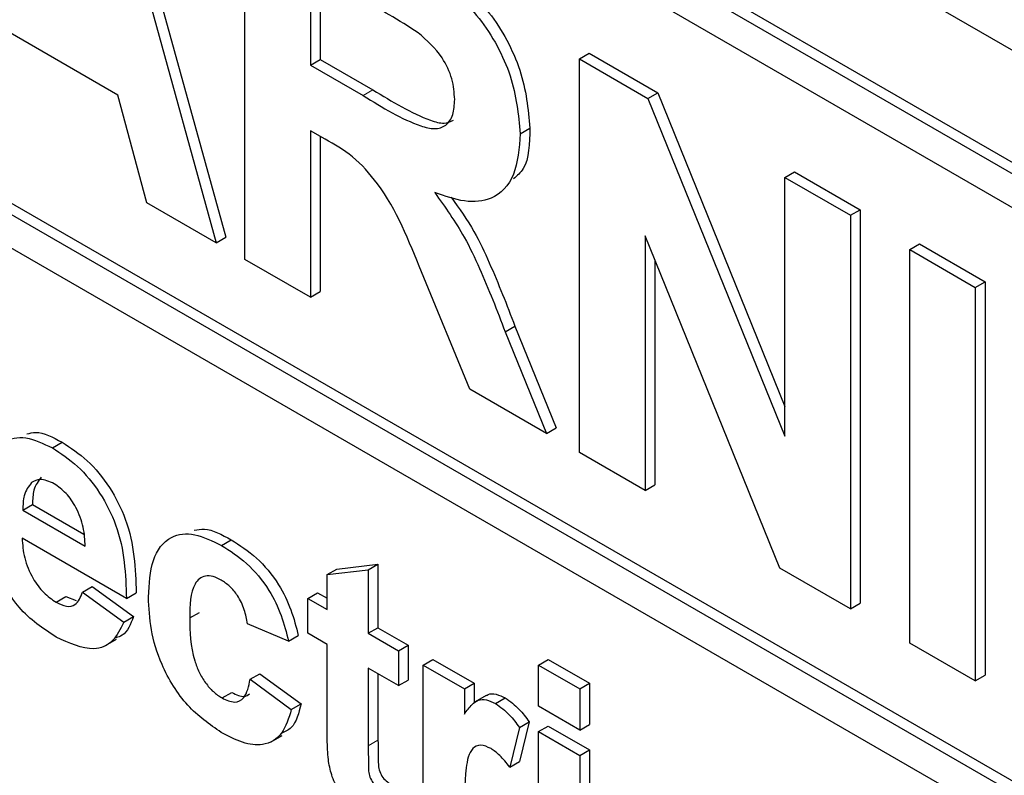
# Paper-space layout 'Blatt2' of a CAD drawing. Header units: millimetres. Extents: x 5 to 418, y 2 to 292.
# Tile 17 of 73: x 109.61 to 111.99, y 186.55 to 188.38. Entities that reach past the tile are written whole.
import ezdxf

# ---------------------------------------------------------------- set-up
doc = ezdxf.new("R2010")
doc.units = ezdxf.units.MM

psp = doc.layouts.new('Blatt2')

# ---------------------------------------------------------------- linework, layer by layer
at = {"color": 7, "linetype": 'Continuous', "lineweight": 25}
for p, q in [((102.8914, 193.5759), (114.7944, 186.7044)), ((114.7355, 186.4663), (102.9503, 193.2697)), ((114.7119, 186.4527), (102.9268, 193.2561)), ((114.7119, 186.371), (105.9438, 191.4327)), ((105.9438, 190.0176), (114.8769, 184.8606)), ((105.9673, 190.0312), (114.8769, 184.8878)), ((114.8769, 184.779), (105.9438, 189.9359)), ((109.7735, 188.9769), (110.0869, 187.8434)), ((109.7971, 188.9905), (110.1104, 187.857)), ((110.1562, 187.8033), (110.1562, 188.756)), ((110.3149, 188.5056), (110.3149, 188.2736)), ((110.3385, 188.492), (110.3385, 188.2872)), ((109.8491, 188.2005), (109.5324, 188.3833)), ((110.966, 188.2885), (110.9895, 188.3021)), ((110.9895, 188.3021), (111.1553, 188.2064)), ((110.3149, 188.2736), (110.3385, 188.2872)), ((110.3385, 188.2872), (110.4662, 188.2134)), ((110.966, 187.3359), (110.966, 188.2885)), ((110.966, 188.2885), (111.1317, 188.1928)), ((110.3149, 188.2736), (110.4426, 188.1998)), ((111.1317, 188.1928), (111.1553, 188.2064)), ((111.1553, 188.2064), (111.4631, 187.4474)), ((109.9186, 187.9405), (109.8491, 188.2005)), ((111.1317, 188.1928), (111.4631, 187.3756)), ((110.3504, 188.0943), (110.3149, 188.1148)), ((110.3149, 188.1148), (110.3149, 187.7118)), ((110.8226, 188.1074), (110.8461, 188.121)), ((110.3385, 188.1012), (110.3385, 187.7254)), ((111.4631, 188.0016), (111.4866, 188.0152)), ((111.4866, 188.0152), (111.6453, 187.9236)), ((111.4631, 187.3756), (111.4631, 188.0016)), ((111.4631, 188.0016), (111.6217, 187.91)), ((110.0869, 187.8434), (109.9186, 187.9405)), ((111.6217, 187.91), (111.6453, 187.9236)), ((111.6453, 187.9236), (111.6453, 186.971)), ((111.6217, 187.91), (111.6217, 186.9573)), ((110.0869, 187.8434), (110.1104, 187.857)), ((111.451, 187.0559), (111.1246, 187.8607)), ((111.1246, 187.8607), (111.1246, 187.2443)), ((111.7651, 187.8272), (111.7887, 187.8408)), ((111.7651, 186.8746), (111.7651, 187.8272)), ((111.7651, 187.8272), (111.9238, 187.7356)), ((111.7887, 187.8408), (111.9473, 187.7492)), ((110.3149, 187.7118), (110.1562, 187.8033)), ((111.1482, 187.8026), (111.1482, 187.2579)), ((110.7006, 187.4891), (110.5833, 187.773)), ((111.9238, 187.7356), (111.9473, 187.7492)), ((111.9238, 187.7356), (111.9238, 186.783)), ((111.9473, 187.7492), (111.9473, 186.7966)), ((110.3149, 187.7118), (110.3385, 187.7254)), ((110.786, 187.6283), (110.8096, 187.6419)), ((110.8096, 187.6419), (110.9096, 187.3957)), ((110.786, 187.6283), (110.886, 187.3821)), ((110.886, 187.3821), (110.7006, 187.4891)), ((110.886, 187.3821), (110.9096, 187.3957)), ((109.6903, 187.3472), (109.7139, 187.3608)), ((111.1246, 187.2443), (110.966, 187.3359)), ((111.1246, 187.2443), (111.1482, 187.2579)), ((109.6189, 187.1965), (109.6424, 187.2101)), ((109.6424, 187.2101), (109.7667, 187.1384)), ((109.6189, 187.1965), (109.77, 187.1093)), ((109.8697, 186.9826), (109.6171, 187.1285)), ((110.0996, 187.1109), (110.1232, 187.1245)), ((110.3786, 187.0538), (110.4783, 187.0654)), ((110.4547, 187.0518), (110.4783, 187.0654)), ((110.4783, 187.0654), (110.4783, 186.9118)), ((110.355, 187.0402), (110.3786, 187.0538)), ((110.355, 187.0402), (110.4547, 187.0518)), ((110.355, 186.9558), (110.355, 187.0402)), ((110.4547, 187.0518), (110.4547, 186.8982)), ((111.6217, 186.9573), (111.451, 187.0559)), ((109.7633, 186.998), (109.7869, 187.0116)), ((109.7633, 186.998), (109.8631, 186.925)), ((109.7869, 187.0116), (109.8866, 186.9386)), ((109.8697, 186.9826), (109.8933, 186.9962)), ((110.3085, 186.9827), (110.3321, 186.9963)), ((110.3321, 186.9963), (110.355, 186.983)), ((109.6994, 186.9735), (109.7229, 186.9871)), ((109.7229, 186.9871), (109.7478, 186.9776)), ((110.3085, 186.8982), (110.3085, 186.9827)), ((110.3085, 186.9827), (110.355, 186.9558)), ((111.6217, 186.9573), (111.6453, 186.971)), ((110.0226, 186.9354), (110.0462, 186.949)), ((109.8631, 186.925), (109.8866, 186.9386)), ((110.2619, 186.879), (110.1622, 186.9212)), ((110.355, 186.8714), (110.3085, 186.8982)), ((110.4547, 186.8982), (110.4783, 186.9118)), ((110.4547, 186.8982), (110.5279, 186.856)), ((110.4783, 186.9118), (110.5514, 186.8696)), ((109.8193, 186.8687), (109.8459, 186.884)), ((110.2619, 186.879), (110.2855, 186.8926)), ((111.9238, 186.783), (111.7651, 186.8746)), ((110.355, 186.6775), (110.355, 186.8714)), ((110.5279, 186.856), (110.5514, 186.8696)), ((110.5279, 186.856), (110.5279, 186.7716)), ((110.5514, 186.8696), (110.5514, 186.7852)), ((110.5877, 186.8215), (110.6113, 186.8351)), ((110.6113, 186.8351), (110.711, 186.7775)), ((110.8669, 186.8215), (110.8905, 186.8351)), ((110.8905, 186.8351), (110.9902, 186.7775)), ((110.1689, 186.7869), (110.1924, 186.8005)), ((110.1924, 186.8005), (110.2922, 186.7276)), ((110.5279, 186.7716), (110.4547, 186.8138)), ((110.4547, 186.8138), (110.4547, 186.6257)), ((110.4783, 186.8002), (110.4783, 186.6393)), ((110.5877, 186.3839), (110.5877, 186.8215)), ((110.5877, 186.8215), (110.6874, 186.7639)), ((110.8669, 186.8215), (110.9666, 186.7639)), ((110.8669, 186.7217), (110.8669, 186.8215)), ((110.1689, 186.7869), (110.2686, 186.714)), ((110.5279, 186.7716), (110.5514, 186.7852)), ((110.6874, 186.7639), (110.711, 186.7775)), ((110.711, 186.7775), (110.711, 186.7293)), ((110.9666, 186.7639), (110.9902, 186.7775)), ((110.9902, 186.7775), (110.9902, 186.6777)), ((111.9238, 186.783), (111.9473, 186.7966)), ((110.1009, 186.7417), (110.1245, 186.7553)), ((110.6874, 186.7639), (110.6874, 186.7029)), ((110.9666, 186.7639), (110.9666, 186.6641)), ((110.7401, 186.7477), (110.7136, 186.7324)), ((110.7627, 186.7281), (110.7863, 186.7417)), ((110.2686, 186.714), (110.2922, 186.7276)), ((110.9666, 186.6641), (110.8669, 186.7217)), ((110.8204, 186.6706), (110.844, 186.6842)), ((110.844, 186.6842), (110.8207, 186.5881)), ((110.8204, 186.6706), (110.7971, 186.5745)), ((110.8669, 186.6603), (110.8905, 186.6739)), ((110.8669, 186.2227), (110.8669, 186.6603)), ((110.8669, 186.6603), (110.9666, 186.6027)), ((110.8905, 186.6739), (110.9902, 186.6163)), ((110.9666, 186.6641), (110.9902, 186.6777)), ((110.2202, 186.6356), (110.2467, 186.6509)), ((110.9666, 186.6027), (110.9902, 186.6163)), ((110.9902, 186.6163), (110.9902, 186.1787)), ((110.7971, 186.5745), (110.8207, 186.5881)), ((110.9666, 186.6027), (110.9666, 186.1651))]:
    psp.add_line(p, q, dxfattribs=at)
at = {"color": 7, "linetype": 'Continuous', "lineweight": 18}
for p, q in [((110.4426, 188.1998), (110.4662, 188.2134)), ((110.4547, 186.6257), (110.4783, 186.6393))]:
    psp.add_line(p, q, dxfattribs=at)
at = {"color": 7, "linetype": 'Continuous', "lineweight": 25}
for points, knots in [([(110.526, 188.5697), (110.5635, 188.5474), (110.6382, 188.5029), (110.7337, 188.425), (110.7919, 188.3345), (110.8349, 188.2368), (110.8416, 188.1673), (110.8461, 188.121)], [0, 0, 0, 0, 0.251138, 0.500538, 0.625743, 0.751054, 1, 1, 1, 1]), ([(110.5025, 188.5561), (110.5399, 188.5338), (110.6146, 188.4893), (110.7101, 188.4113), (110.7683, 188.3209), (110.8113, 188.2232), (110.8181, 188.1537), (110.8226, 188.1074)], [0, 0, 0, 0, 0.251138, 0.500538, 0.625743, 0.751054, 1, 1, 1, 1]), ([(110.5758, 188.3519), (110.5523, 188.3667), (110.5103, 188.393), (110.4682, 188.4171), (110.4497, 188.4278)], [0, 0, 0, 0, 0.559921, 1, 1, 1, 1]), ([(110.6639, 188.1906), (110.6628, 188.2068), (110.6606, 188.2391), (110.6304, 188.3035), (110.5965, 188.3336), (110.5758, 188.3519)], [0, 0, 0, 0, 0.281084, 0.561281, 1, 1, 1, 1]), ([(110.4662, 188.2134), (110.5126, 188.1852), (110.5706, 188.15), (110.6379, 188.1298), (110.6538, 188.1371), (110.661, 188.1405)], [0, 0, 0, 0, 0.687726, 0.859085, 1, 1, 1, 1]), ([(110.4426, 188.1998), (110.4893, 188.171), (110.5477, 188.135), (110.6158, 188.1167), (110.644, 188.1256), (110.6617, 188.1515), (110.6632, 188.1775), (110.6639, 188.1906)], [0, 0, 0, 0, 0.500908, 0.625718, 0.750365, 0.875021, 1, 1, 1, 1]), ([(110.8461, 188.121), (110.8451, 188.0836), (110.8436, 188.0304), (110.8151, 188.0057), (110.8066, 187.9983)], [0, 0, 0, 0, 0.702184, 1, 1, 1, 1]), ([(110.5833, 187.773), (110.5535, 187.848), (110.5122, 187.9522), (110.4172, 188.0566), (110.3728, 188.0817), (110.3504, 188.0943)], [0, 0, 0, 0, 0.560986, 0.779305, 1, 1, 1, 1]), ([(110.8226, 188.1074), (110.8198, 188.0722), (110.8144, 188.0018), (110.7607, 187.946), (110.6891, 187.9395), (110.6402, 187.9564), (110.6157, 187.9648)], [0, 0, 0, 0, 0.279943, 0.558974, 0.779184, 1, 1, 1, 1]), ([(110.6157, 187.9648), (110.6408, 187.9296), (110.6823, 187.8717), (110.7246, 187.7816), (110.7565, 187.7052), (110.7762, 187.6539), (110.786, 187.6283)], [0, 0, 0, 0, 0.339561, 0.559573, 0.779778, 1, 1, 1, 1]), ([(110.6556, 187.9537), (110.6749, 187.9265), (110.7104, 187.8765), (110.7481, 187.7951), (110.7801, 187.7188), (110.7998, 187.6675), (110.8096, 187.6419)], [0, 0, 0, 0, 0.283889, 0.522448, 0.761214, 1, 1, 1, 1]), ([(109.5174, 187.2173), (109.5191, 187.2485), (109.5225, 187.3107), (109.5643, 187.3652), (109.6248, 187.3781), (109.6685, 187.3575), (109.6903, 187.3472)], [0, 0, 0, 0, 0.280671, 0.559803, 0.779762, 1, 1, 1, 1]), ([(109.6288, 187.3808), (109.6357, 187.3827), (109.6602, 187.3894), (109.6914, 187.3728), (109.7139, 187.3608)], [0, 0, 0, 0, 0.280478, 1, 1, 1, 1]), ([(109.7139, 187.3608), (109.7345, 187.3473), (109.7755, 187.3204), (109.831, 187.2535), (109.8883, 187.138), (109.8912, 187.0547), (109.8933, 186.9962)], [0, 0, 0, 0, 0.187375, 0.374305, 0.561262, 1, 1, 1, 1]), ([(109.6903, 187.3472), (109.7109, 187.3337), (109.752, 187.3068), (109.8074, 187.2399), (109.8647, 187.1244), (109.8676, 187.0411), (109.8697, 186.9826)], [0, 0, 0, 0, 0.187375, 0.374305, 0.561262, 1, 1, 1, 1]), ([(109.6636, 187.2765), (109.6564, 187.2671), (109.6434, 187.2504), (109.6427, 187.2225), (109.6424, 187.2101)], [0, 0, 0, 0, 0.558284, 1, 1, 1, 1]), ([(109.64, 187.2629), (109.6328, 187.2535), (109.6198, 187.2368), (109.6192, 187.2089), (109.6189, 187.1965)], [0, 0, 0, 0, 0.558284, 1, 1, 1, 1]), ([(109.6948, 187.2602), (109.683, 187.2654), (109.6618, 187.2749), (109.6467, 187.2665), (109.64, 187.2629)], [0, 0, 0, 0, 0.558878, 1, 1, 1, 1]), ([(109.77, 187.1093), (109.7691, 187.1243), (109.7674, 187.1541), (109.7506, 187.2003), (109.7244, 187.2392), (109.7047, 187.2532), (109.6948, 187.2602)], [0, 0, 0, 0, 0.280983, 0.560279, 0.780219, 1, 1, 1, 1]), ([(109.9229, 186.9861), (109.9246, 187.0175), (109.9281, 187.0801), (109.9703, 187.1356), (110.0336, 187.1435), (110.0776, 187.1218), (110.0996, 187.1109)], [0, 0, 0, 0, 0.280707, 0.559643, 0.779504, 1, 1, 1, 1]), ([(110.0337, 187.1476), (110.0417, 187.1493), (110.0681, 187.1548), (110.1006, 187.1369), (110.1232, 187.1245)], [0, 0, 0, 0, 0.305493, 1, 1, 1, 1]), ([(109.6171, 187.1285), (109.6182, 187.1128), (109.6204, 187.0815), (109.6402, 187.0334), (109.6686, 186.9946), (109.6891, 186.9805), (109.6994, 186.9735)], [0, 0, 0, 0, 0.280701, 0.559805, 0.779805, 1, 1, 1, 1]), ([(110.0996, 187.1109), (110.1202, 187.0978), (110.1613, 187.0716), (110.2136, 187.0092), (110.2464, 186.9411), (110.2567, 186.8997), (110.2619, 186.879)], [0, 0, 0, 0, 0.280457, 0.559337, 0.779383, 1, 1, 1, 1]), ([(110.1232, 187.1245), (110.1438, 187.1114), (110.1849, 187.0852), (110.2372, 187.0228), (110.2699, 186.9547), (110.2803, 186.9133), (110.2855, 186.8926)], [0, 0, 0, 0, 0.280457, 0.559337, 0.779383, 1, 1, 1, 1]), ([(109.6996, 186.8889), (109.6678, 186.9098), (109.6112, 186.9472), (109.5719, 187.0162), (109.5546, 187.0465)], [0, 0, 0, 0, 0.560391, 1, 1, 1, 1]), ([(110.0988, 187.027), (110.0922, 187.0303), (110.0789, 187.0369), (110.0605, 187.038), (110.0456, 187.0314), (110.0242, 187.0048), (110.0233, 186.9662), (110.0226, 186.9354)], [0, 0, 0, 0, 0.125319, 0.250544, 0.375796, 0.501063, 1, 1, 1, 1]), ([(110.1622, 186.9212), (110.1604, 186.9325), (110.1566, 186.9551), (110.141, 186.9881), (110.1201, 187.0131), (110.1059, 187.0223), (110.0988, 187.027)], [0, 0, 0, 0, 0.2805608, 0.5596483, 0.7796002, 1, 1, 1, 1]), ([(109.6994, 186.9735), (109.7078, 186.9694), (109.7247, 186.9612), (109.751, 186.9665), (109.7587, 186.986), (109.7633, 186.998)], [0, 0, 0, 0, 0.280682, 0.560525, 1, 1, 1, 1]), ([(110.0989, 186.6584), (110.0708, 186.6778), (110.0149, 186.7165), (109.9541, 186.8151), (109.9263, 186.9084), (109.924, 186.9602), (109.9229, 186.9861)], [0, 0, 0, 0, 0.279707, 0.558485, 0.778934, 1, 1, 1, 1]), ([(109.8631, 186.925), (109.8551, 186.9084), (109.8392, 186.8752), (109.7833, 186.8508), (109.7313, 186.8745), (109.6996, 186.8889)], [0, 0, 0, 0, 0.281013, 0.5613138, 1, 1, 1, 1]), ([(109.8866, 186.9386), (109.8796, 186.9204), (109.8702, 186.8962), (109.8493, 186.8891), (109.8441, 186.8873)], [0, 0, 0, 0, 0.753376, 1, 1, 1, 1]), ([(110.0226, 186.9354), (110.0233, 186.9017), (110.024, 186.8595), (110.0448, 186.8041), (110.0602, 186.778), (110.0797, 186.7557), (110.0938, 186.7463), (110.1009, 186.7417)], [0, 0, 0, 0, 0.499313, 0.62455, 0.749763, 0.874784, 1, 1, 1, 1]), ([(110.1009, 186.7417), (110.1114, 186.7369), (110.1322, 186.7274), (110.1601, 186.7431), (110.1656, 186.7702), (110.1689, 186.7869)], [0, 0, 0, 0, 0.28016, 0.558978, 1, 1, 1, 1]), ([(110.1245, 186.7553), (110.1353, 186.7499), (110.1524, 186.7413), (110.1637, 186.7492), (110.1679, 186.7521)], [0, 0, 0, 0, 0.628112, 1, 1, 1, 1]), ([(110.7405, 186.747), (110.7418, 186.748), (110.748, 186.7528), (110.7641, 186.7522), (110.7789, 186.7452), (110.7863, 186.7417)], [0, 0, 0, 0, 0.1194144, 0.5595521, 1, 1, 1, 1]), ([(110.6874, 186.7029), (110.6933, 186.7109), (110.7029, 186.7242), (110.72, 186.738), (110.7403, 186.7389), (110.7553, 186.7317), (110.7627, 186.7281)], [0, 0, 0, 0, 0.340514, 0.560535, 0.78019, 1, 1, 1, 1]), ([(110.7863, 186.7417), (110.798, 186.7334), (110.819, 186.7185), (110.8363, 186.6947), (110.844, 186.6842)], [0, 0, 0, 0, 0.559042, 1, 1, 1, 1]), ([(110.2686, 186.714), (110.2623, 186.693), (110.2497, 186.6511), (110.2048, 186.6241), (110.151, 186.6312), (110.1162, 186.6493), (110.0989, 186.6584)], [0, 0, 0, 0, 0.280244, 0.559157, 0.779326, 1, 1, 1, 1]), ([(110.2922, 186.7276), (110.2867, 186.7052), (110.2782, 186.6712), (110.2528, 186.6596), (110.244, 186.6556)], [0, 0, 0, 0, 0.655166, 1, 1, 1, 1]), ([(110.7627, 186.7281), (110.7745, 186.7198), (110.7954, 186.7049), (110.8127, 186.6811), (110.8204, 186.6706)], [0, 0, 0, 0, 0.559042, 1, 1, 1, 1]), ([(110.3582, 186.5928), (110.357, 186.6089), (110.3549, 186.6377), (110.355, 186.6653), (110.355, 186.6775)], [0, 0, 0, 0, 0.559821, 1, 1, 1, 1]), ([(110.4783, 186.6393), (110.4785, 186.6214), (110.4787, 186.5991), (110.4794, 186.5716), (110.4852, 186.5561), (110.4951, 186.5425), (110.5029, 186.5372), (110.5068, 186.5346)], [0, 0, 0, 0, 0.501041, 0.626248, 0.751082, 0.875377, 1, 1, 1, 1]), ([(110.4547, 186.6257), (110.4549, 186.6078), (110.4551, 186.5855), (110.4558, 186.558), (110.4616, 186.5425), (110.4716, 186.5289), (110.4793, 186.5236), (110.4832, 186.521)], [0, 0, 0, 0, 0.501041, 0.626248, 0.751082, 0.875377, 1, 1, 1, 1]), ([(110.7518, 186.6193), (110.7431, 186.6232), (110.7258, 186.6312), (110.6995, 186.6176), (110.6869, 186.5547), (110.6872, 186.4956), (110.6874, 186.4561)], [0, 0, 0, 0, 0.124672, 0.248774, 0.498061, 1, 1, 1, 1]), ([(110.7971, 186.5745), (110.7893, 186.5846), (110.7752, 186.6026), (110.759, 186.6142), (110.7518, 186.6193)], [0, 0, 0, 0, 0.5602943, 1, 1, 1, 1]), ([(110.4543, 186.4532), (110.4419, 186.4614), (110.417, 186.4778), (110.3842, 186.5138), (110.3641, 186.5559), (110.3602, 186.5805), (110.3582, 186.5928)], [0, 0, 0, 0, 0.280585, 0.56042, 0.779437, 1, 1, 1, 1])]:
    psp.add_open_spline(points, degree=3, knots=knots, dxfattribs=at)

doc.saveas('drawing.dxf')
